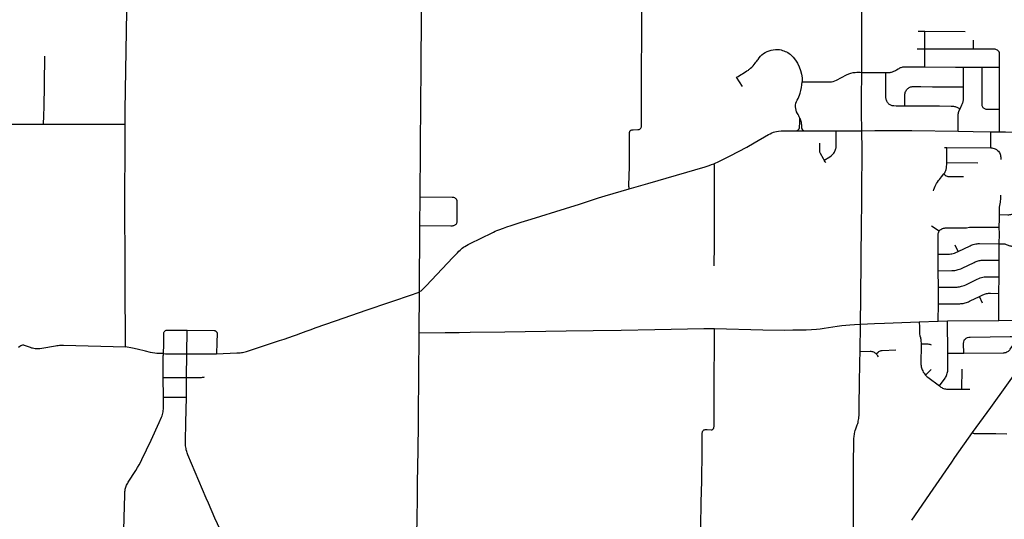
# Model space of a CAD drawing. Extents: x 1410746 to 1533160, y 578873 to 704954.
# Tile 110 of 227: x 1452366 to 1470244, y 628678 to 637742. Entities that reach past the tile are written whole.
import ezdxf

# ---------------------------------------------------------------- set-up
doc = ezdxf.new("R2010")
doc.units = 0
doc.header["$MEASUREMENT"] = 0
doc.layers.add('MC_STREETS', color=254, linetype='CONTINUOUS')

msp = doc.modelspace()

# ---------------------------------------------------------------- linework, layer by layer
at = {"layer": 'MC_STREETS'}
for p, q in [((1467658.194725, 637706.076725), (1467656.51645, 638505.724325)), ((1467657.1862, 637201.532125), (1467658.194725, 637706.076725)), ((1468680.15205, 637531.591825), (1468803.67795, 637531.36005)), ((1468803.45935, 637373.876375), (1468803.67795, 637531.36005)), ((1468803.67795, 637531.36005), (1469533.8837, 637528.618925)), ((1468802.82385, 637216.324525), (1468803.45935, 637373.876375)), ((1469682.52125, 637213.04575), (1469682.5929, 637370.740825)), ((1467656.26105, 636786.44655), (1467657.1862, 637201.532125)), ((1468664.2584, 637216.335175), (1468802.82385, 637216.324525)), ((1468802.807575, 636886.189), (1468802.82385, 637216.324525)), ((1468802.82385, 637216.324525), (1468940.14455, 637215.8127)), ((1468940.14455, 637215.8127), (1469079.0445, 637215.295)), ((1469079.0445, 637215.295), (1469682.52125, 637213.04575)), ((1470158.061175, 636881.3119), (1470158.339125, 637056.682025)), ((1468558.8098, 636887.643175), (1468718.076425, 636886.666925)), ((1468718.076425, 636886.666925), (1468802.807575, 636886.189)), ((1468802.807575, 636886.189), (1469357.20685, 636883.452575)), ((1469357.20685, 636883.452575), (1469502.80405, 636883.101)), ((1469501.402175, 636522.1466), (1469502.80405, 636883.101)), ((1469502.80405, 636883.101), (1469678.207525, 636882.3005)), ((1469678.207525, 636882.3005), (1469840.714775, 636881.558875)), ((1469840.25665, 636627.5736), (1469840.714775, 636881.558875)), ((1469840.714775, 636881.558875), (1469998.8428, 636881.2647)), ((1469998.8428, 636881.2647), (1470158.061175, 636881.3119)), ((1470156.4631, 636110.315), (1470158.061175, 636881.3119)), ((1467656.26105, 636786.44655), (1467918.28955, 636785.9671)), ((1467918.28955, 636785.9671), (1468094.169, 636786.1134)), ((1468094.389275, 636635.545575), (1468094.169, 636786.1134)), ((1469840.029725, 636501.770675), (1469840.25665, 636627.5736)), ((1468622.21915, 636527.8129), (1468726.498125, 636527.2352)), ((1468726.498125, 636527.2352), (1468937.215025, 636526.067875)), ((1468937.215025, 636526.067875), (1469147.210125, 636524.625075)), ((1469147.210125, 636524.625075), (1469267.706375, 636523.68525)), ((1469267.706375, 636523.68525), (1469501.402175, 636522.1466)), ((1469839.821725, 636386.446725), (1469840.029725, 636501.770675)), ((1469839.660225, 636296.912525), (1469839.821725, 636386.446725)), ((1468438.94185, 636179.684225), (1468967.54265, 636176.98845)), ((1468967.54265, 636176.98845), (1469064.90445, 636176.427675)), ((1469064.90445, 636176.427675), (1469281.01835, 636175.182925)), ((1470156.834425, 635983.862075), (1470156.4631, 636110.315)), ((1470156.985675, 635872.25205), (1470156.834425, 635983.862075)), ((1467192.58495, 635725.1943), (1467655.421125, 635727.798175)), ((1468027.6676, 635732.675675), (1468567.4192, 635729.266325)), ((1468567.4192, 635729.266325), (1469403.236375, 635719.0635)), ((1470157.211, 635705.98985), (1470156.985675, 635872.25205)), ((1469403.236375, 635719.0635), (1469676.606825, 635714.345825)), ((1469676.606825, 635714.345825), (1470001.221175, 635707.524925)), ((1469998.804325, 635418.913775), (1470001.221175, 635707.524925)), ((1470001.221175, 635707.524925), (1470157.211, 635705.98985)), ((1469158.7213, 635424.45115), (1469197.805525, 635424.193525)), ((1469197.499575, 635151.501725), (1469197.805525, 635424.193525)), ((1469197.805525, 635424.193525), (1469998.804325, 635418.913775)), ((1469197.499575, 635151.501725), (1469763.19115, 635147.05915)), ((1459634.361825, 634008.355625), (1459637.4673, 634526.482475)), ((1459626.024175, 632807.003825), (1459634.361825, 634008.355625)), ((1469060.922025, 633906.4363), (1468923.895675, 633996.3869)), ((1469407.067075, 633534.46405), (1469354.030525, 633648.61265)), ((1470150.7575, 633377.194725), (1470152.459725, 633677.11735)), ((1469045.42905, 633188.42495), (1469045.6613, 633488.530125)), ((1470149.1148, 633078.48305), (1470150.7575, 633377.194725)), ((1469046.5926, 632887.5911), (1469045.42905, 633188.42495)), ((1470147.415325, 632776.857675), (1470149.1148, 633078.48305)), ((1469046.033875, 632587.9966), (1469046.5926, 632887.5911)), ((1459622.137725, 632060.698475), (1459626.024175, 632807.003825)), ((1469848.232525, 632601.322925), (1469792.69065, 632721.1583)), ((1470144.746875, 632287.190525), (1470147.415325, 632776.857675)), ((1469045.80545, 632273.3531), (1469046.033875, 632587.9966)), ((1467625.259125, 631721.194525), (1467631.326325, 632217.24725)), ((1468700.327575, 632259.7757), (1469045.80545, 632273.3531)), ((1469045.80545, 632273.3531), (1469210.624575, 632275.5802)), ((1469210.624575, 632275.5802), (1470144.746875, 632287.190525)), ((1469216.20365, 631693.963225), (1469210.624575, 632275.5802)), ((1470144.746875, 632287.190525), (1470646.314275, 632295.1111)), ((1455399.748625, 631679.56985), (1455410.08195, 632107.443975)), ((1464979.620175, 632137.9382), (1465861.569625, 632113.74775)), ((1455397.2972, 631251.901075), (1455399.748625, 631679.56985)), ((1467621.702525, 631528.88815), (1467625.259125, 631721.194525)), ((1469216.20365, 631693.963225), (1469506.574, 631694.137075)), ((1467614.978925, 631130.00075), (1467621.702525, 631528.88815)), ((1469996.4946, 630708.76735), (1470583.136025, 631513.80955)), ((1468814.2761, 631294.07005), (1468912.822075, 631393.325025)), ((1469474.549725, 631038.6806), (1469476.27305, 631403.910875)), ((1454975.87515, 630890.6283), (1454972.5707, 631252.60405)), ((1455395.091975, 630892.78625), (1455397.2972, 631251.901075)), ((1467611.331675, 630762.889025), (1467614.978925, 631130.00075)), ((1469474.549725, 631038.6806), (1469617.32175, 631038.003925)), ((1454975.87515, 630890.6283), (1455395.091975, 630892.78625)), ((1469667.240375, 630254.2983), (1469996.4946, 630708.76735)), ((1469347.7882, 629798.3089), (1469667.240375, 630254.2983)), ((1470089.683475, 630231.845625), (1470292.509, 630229.985175)), ((1468951.798575, 629225.3419), (1469290.0257, 629714.6653)), ((1469290.0257, 629714.6653), (1469347.7882, 629798.3089)), ((1468562.682125, 628663.054825), (1468951.798575, 629225.3419))]:
    msp.add_line(p, q, dxfattribs=at)
for points in [[(1454279.61365, 635844.605575), (1454280.406675, 636101.546075), (1454309.066575, 637899.13155), (1454319.550175, 638575.132425), (1454326.127925, 639205.107725), (1454332.12035, 639652.3059), (1454343.255025, 640555.056), (1454349.938275, 640953.64715), (1454352.623375, 641177.33895)], [(1459637.4673, 634526.482475), (1459651.204225, 636268.896), (1459653.614625, 636799.43315), (1459670.085025, 639000.47205)], [(1463434.987825, 634674.063925), (1463430.686975, 634698.284475), (1463428.649725, 634717.9778), (1463428.020275, 634739.954), (1463436.002225, 635073.51255), (1463436.729825, 635100.4335), (1463439.757075, 635684.075325), (1463440.65905, 635698.6307), (1463442.76875, 635708.80285), (1463445.78045, 635718.154925), (1463450.0602, 635725.6049), (1463455.60805, 635731.31125), (1463462.10695, 635736.383575), (1463470.19095, 635740.1878), (1463480.335575, 635743.5165), (1463491.431275, 635744.9431), (1463502.843975, 635746.05265), (1463591.5255, 635749.578875), (1463604.90195, 635750.557625), (1463616.484, 635752.841425), (1463624.640375, 635755.7777), (1463633.612375, 635761.32405), (1463640.463725, 635768.50165), (1463646.8257, 635777.1474), (1463650.903875, 635786.93505), (1463653.67705, 635797.8646), (1463654.4927, 635810.75165), (1463656.33, 636635.093675), (1463661.17075, 637635.367975), (1463662.79155, 638040.3208)], [(1469682.52125, 637213.04575), (1470049.103525, 637212.5929), (1470069.471275, 637211.15385), (1470086.137925, 637208.02885), (1470098.98515, 637203.51495), (1470112.1796, 637196.917725)], [(1470158.339125, 637056.682025), (1470158.012925, 637104.556625), (1470157.318475, 637122.9594), (1470154.5407, 637141.362175), (1470148.2907, 637157.3344), (1470138.568475, 637173.65385), (1470127.457375, 637185.4594), (1470112.1796, 637196.917725)], [(1452801.11595, 635846.3747), (1452804.6636, 635997.901275), (1452811.932775, 636169.683425), (1452815.37605, 636548.828425), (1452819.20195, 636757.721625), (1452821.880075, 636899.661875), (1452821.497475, 636966.23225), (1452824.558175, 637079.478375)], [(1468094.169, 636786.1134), (1468140.349925, 636785.9289), (1468154.455825, 636786.362925), (1468169.8638, 636787.230975), (1468184.40375, 636788.53305), (1468198.50965, 636791.354225), (1468213.266575, 636795.4775), (1468226.8347, 636800.5445), (1468240.5786, 636806.46495), (1468253.688125, 636813.0197), (1468268.06635, 636821.0546), (1468283.924675, 636831.203925)], [(1468283.924675, 636831.203925), (1468317.75575, 636851.92545), (1468331.922525, 636859.7489), (1468346.300725, 636866.72655), (1468359.621725, 636872.43555), (1468372.731275, 636877.298775), (1468387.320925, 636881.95055), (1468402.544925, 636884.910775), (1468418.3516, 636886.942525), (1468433.7892, 636888.130025), (1468453.71985, 636888.287325), (1468558.8098, 636887.643175)], [(1467652.325775, 636010.04225), (1467653.1005, 636313.159075), (1467656.26105, 636786.44655)], [(1468095.5452, 636319.34875), (1468094.83305, 636332.2076), (1468094.389275, 636635.545575)], [(1468438.94185, 636179.684225), (1468440.059425, 636372.9762), (1468440.49345, 636391.6394), (1468442.229575, 636408.349475), (1468446.135825, 636423.540425), (1468451.958425, 636439.57245), (1468459.590675, 636453.705375), (1468468.27125, 636466.7262), (1468478.036875, 636479.096), (1468489.755625, 636491.465775), (1468502.77645, 636501.448425), (1468515.580275, 636509.69495), (1468529.14995, 636516.448), (1468542.924025, 636522.06475), (1468556.8129, 636525.753975), (1468570.0603, 636527.386225), (1468585.431525, 636527.916275), (1468622.21915, 636527.8129)], [(1469487.253, 636224.699675), (1469492.12465, 636238.594275), (1469496.0309, 636253.351225), (1469498.852075, 636268.108175), (1469500.8052, 636281.78005), (1469501.890275, 636295.017875), (1469502.107275, 636312.161975), (1469501.402175, 636522.1466)], [(1468132.46365, 636228.001675), (1468123.105425, 636240.302375), (1468114.13395, 636254.22965), (1468107.9181, 636267.10365), (1468103.11495, 636280.313925), (1468099.682225, 636291.67545), (1468097.12875, 636304.841425), (1468095.5452, 636319.34875)], [(1470156.4631, 636110.315), (1469936.5584, 636110.7567), (1469923.74685, 636111.4376), (1469912.006875, 636113.1252), (1469900.7889, 636116.69455), (1469889.315975, 636122.303525), (1469878.862875, 636129.187275), (1469869.429575, 636136.325975), (1469860.25125, 636145.759275), (1469854.3873, 636153.66285), (1469848.523375, 636164.880825), (1469843.9342, 636176.86365), (1469841.1297, 636190.3762), (1469839.85495, 636204.1437), (1469839.660225, 636296.912525)], [(1468132.46365, 636228.001675), (1468143.776625, 636216.848825), (1468151.801875, 636210.13295), (1468162.457075, 636203.080375), (1468174.894425, 636196.08485), (1468188.825975, 636190.633375), (1468203.6661, 636186.39335), (1468219.11195, 636184.273325), (1468230.665225, 636183.300925), (1468238.1541, 636182.6706), (1468277.615425, 636182.4278), (1468438.94185, 636179.684225)], [(1469281.01835, 636175.182925), (1469297.5329, 636174.430875), (1469310.913525, 636173.6254), (1469323.46575, 636171.873925), (1469338.6452, 636168.9548), (1469352.3651, 636165.74375), (1469365.917725, 636161.446425), (1469380.63345, 636154.9542), (1469440.578375, 636126.604775)], [(1469403.236375, 635719.0635), (1469405.60205, 635996.12495), (1469406.376275, 636014.706025), (1469407.1699, 636030.02245), (1469409.21505, 636044.642225), (1469412.3119, 636059.868375), (1469417.4733, 636076.3849), (1469424.008975, 636091.827425), (1469440.578375, 636126.604775)], [(1469440.578375, 636126.604775), (1469475.1461, 636196.348125), (1469481.429425, 636209.834275), (1469487.253, 636224.699675)], [(1467655.421125, 635727.798175), (1467654.13745, 635781.6417), (1467652.325775, 636010.04225)], [(1448921.790475, 635860.8745), (1449386.0023, 635859.92235), (1450300.55365, 635856.874125), (1450782.53945, 635853.42665), (1451378.3728, 635848.218325), (1452801.11595, 635846.3747)], [(1452801.11595, 635846.3747), (1453191.05475, 635844.66735), (1454279.61365, 635844.605575)], [(1454284.944275, 631807.054925), (1454280.422725, 632984.168225), (1454278.17345, 634691.950775), (1454278.9547, 635245.5966), (1454279.61365, 635844.605575)], [(1464971.38715, 635127.59695), (1465070.102325, 635172.98005), (1465268.36795, 635272.893425), (1465416.196975, 635350.160375), (1465569.85615, 635432.4895), (1465699.435425, 635505.7907), (1465960.94635, 635659.218125), (1465989.583275, 635674.362675), (1466023.6798, 635691.10085), (1466052.91495, 635702.173525), (1466076.320125, 635709.33275), (1466107.710625, 635716.492), (1466143.506775, 635720.897675), (1466195.273525, 635723.926575), (1466458.96415, 635725.501075)], [(1466458.96415, 635725.501075), (1466534.44675, 635725.951775), (1466618.253225, 635725.50565)], [(1466618.253225, 635725.50565), (1466997.551925, 635723.4866), (1467192.58495, 635725.1943)], [(1466974.0408, 635192.196275), (1467075.95735, 635255.615525), (1467097.4348, 635271.01445), (1467120.12795, 635291.073575), (1467134.2413, 635306.228825), (1467147.26215, 635322.721875), (1467158.9809, 635341.385075), (1467168.5295, 635358.31215), (1467174.6059, 635371.767), (1467181.1163, 635388.6941), (1467185.456575, 635404.3191), (1467188.9288, 635419.9441), (1467191.09895, 635435.352075), (1467191.967, 635448.3729), (1467192.61805, 635462.695825), (1467192.58495, 635725.1943)], [(1467631.326325, 632217.24725), (1467637.164325, 632705.14875), (1467653.156725, 634056.60375), (1467655.06035, 634370.3704), (1467656.9698, 634758.6245), (1467660.36905, 635231.444), (1467661.668625, 635373.4488), (1467660.889875, 635515.03775), (1467659.5878, 635590.558575), (1467657.24405, 635668.683575), (1467655.421125, 635727.798175)], [(1467655.421125, 635727.798175), (1467892.949825, 635732.18615), (1468027.6676, 635732.675675)], [(1470157.211, 635705.98985), (1470264.921125, 635706.20635), (1470497.260475, 635703.4425)], [(1466974.0408, 635192.196275), (1466959.474525, 635216.83015), (1466906.857825, 635314.48525), (1466901.149875, 635327.260225), (1466896.800925, 635340.307025), (1466894.626475, 635352.266575), (1466893.53925, 635364.226125), (1466895.328975, 635501.6406)], [(1469998.804325, 635418.913775), (1470017.59965, 635417.229075), (1470036.770975, 635413.8459), (1470059.7014, 635406.70365), (1470078.87275, 635399.185475), (1470099.5477, 635388.284125), (1470120.5986, 635371.74415), (1470137.514475, 635354.82825), (1470149.11065, 635340.4419), (1470159.5126, 635324.5446), (1470167.5594, 635310.021125)], [(1467002.0689, 635151.946225), (1466992.101475, 635165.33775), (1466974.0408, 635192.196275)], [(1470187.790375, 635206.2232), (1470187.51105, 635223.69545), (1470186.2044, 635244.469225), (1470183.456725, 635262.329175), (1470179.138925, 635279.7966), (1470174.4286, 635294.516325), (1470167.5594, 635310.021125)], [(1463434.987825, 634674.063925), (1463772.745525, 634772.944), (1464814.24915, 635074.946575), (1464885.861225, 635097.207025), (1464929.742875, 635112.4463), (1464971.38715, 635127.59695)], [(1464978.115875, 633277.703725), (1464976.0426, 633311.1023), (1464975.03695, 633353.885375), (1464983.24265, 633580.583075), (1464981.98555, 633704.53665), (1464981.98555, 634071.2033), (1464982.332775, 634434.744975), (1464984.0689, 634763.91165), (1464983.548975, 635071.802), (1464982.7785, 635085.286175), (1464981.151175, 635096.677525), (1464978.864975, 635105.927825), (1464971.38715, 635127.59695)], [(1469146.89195, 634943.4288), (1469162.169725, 634965.651025), (1469172.933625, 634984.401025), (1469181.614175, 635004.5399), (1469188.2114, 635025.720475), (1469193.419725, 635052.456575), (1469196.198525, 635078.730025), (1469197.5864, 635112.87325), (1469197.499575, 635151.501725)], [(1468957.861875, 634638.82185), (1468965.219975, 634659.4946), (1468990.117275, 634720.59445), (1469000.608925, 634744.287925), (1469013.5732, 634768.11415), (1469029.34055, 634792.991525), (1469049.290775, 634821.91935), (1469066.8318, 634844.147825), (1469104.581275, 634892.2802), (1469146.89195, 634943.4288)], [(1469146.89195, 634943.4288), (1469172.998625, 634920.88225), (1469187.714825, 634911.42185), (1469204.461875, 634903.35015), (1469220.1213, 634898.55645), (1469232.42515, 634896.798775), (1469246.80625, 634895.999825), (1469504.22565, 634894.563125)], [(1459626.024175, 632807.003825), (1459640.051925, 632814.61755), (1459653.269975, 632822.851025), (1459663.54685, 632830.295875), (1459674.711525, 632839.90905), (1459697.8302, 632862.3259), (1459748.50335, 632914.79505), (1460233.696725, 633428.870325), (1460277.903575, 633475.361425), (1460316.8701, 633515.13415), (1460341.36515, 633539.547775), (1460362.68935, 633559.60975), (1460384.551225, 633579.278025), (1460402.99485, 633594.78025), (1460426.285525, 633612.739325), (1460451.3915, 633629.408225), (1460481.77345, 633647.854425), (1460512.1554, 633664.564475), (1460546.009575, 633681.9256), (1460944.27345, 633876.283225), (1460972.13805, 633889.8249), (1460999.7422, 633902.585325), (1461031.77345, 633916.3874), (1461067.71095, 633930.4499), (1461148.440125, 633959.876975), (1461211.394075, 633981.65635), (1461291.027025, 634007.82935), (1461380.6891, 634036.1068), (1461473.276175, 634065.95385), (1461652.6068, 634123.679075), (1462274.221375, 634317.16865), (1462529.4297, 634395.814475), (1462822.13805, 634491.126975), (1462873.96095, 634508.314475), (1462935.940125, 634527.3249), (1462999.4818, 634545.554075), (1463434.987825, 634674.063925)], [(1459637.4673, 634526.482475), (1460219.88935, 634524.2951), (1460231.566525, 634523.1274), (1460244.99525, 634520.402725), (1460258.813225, 634514.953375), (1460270.10115, 634508.1417), (1460280.415975, 634499.57845), (1460290.34155, 634489.652875), (1460297.7371, 634479.33805), (1460303.3954, 634468.972325)], [(1470154.73115, 634204.881625), (1470154.4552, 634253.48685), (1470155.21215, 634285.0271), (1470156.7261, 634315.810375), (1470158.997, 634342.05185), (1470173.46115, 634433.391525), (1470176.72195, 634458.016475), (1470179.139675, 634481.060875), (1470180.8289, 634502.297075), (1470181.7942, 634524.9812), (1470182.9446, 634558.151325)], [(1460249.94565, 634009.1572), (1460260.26135, 634012.79805), (1460270.42535, 634017.5008), (1460280.43765, 634023.72055), (1460288.786425, 634030.976875), (1460295.607825, 634039.649225), (1460300.917375, 634048.599625), (1460305.013325, 634058.915325), (1460307.288825, 634067.562325), (1460308.8415, 634077.209075), (1460309.9035, 634088.117525), (1460309.8556, 634099.77695), (1460312.41695, 634410.494825), (1460311.9443, 634428.5424), (1460310.575475, 634443.565925), (1460307.53775, 634457.6499), (1460303.3954, 634468.972325)], [(1470152.676275, 633978.164125), (1470154.7877, 634127.255225), (1470154.73115, 634204.881625)], [(1470154.73115, 634204.881625), (1470304.835325, 634203.840675), (1470323.1852, 634204.05205), (1470343.1101, 634205.33525), (1470362.118825, 634207.658775), (1470380.6101, 634211.93245), (1470410.471925, 634219.110825), (1470427.26825, 634221.9102), (1470445.983475, 634222.9585), (1470489.8017, 634222.72535)], [(1459634.361825, 634008.355625), (1460193.147825, 634003.3808), (1460210.806625, 634003.99935), (1460224.6317, 634004.903775), (1460237.5061, 634006.578275), (1460249.94565, 634009.1572)], [(1469060.922025, 633906.4363), (1469069.66975, 633917.5392), (1469079.620475, 633927.78795), (1469091.303625, 633938.1126), (1469107.0623, 633948.980625), (1469122.277575, 633956.316575), (1469137.764525, 633960.9355), (1469155.1534, 633962.8374), (1469171.727175, 633963.3808), (1469502.02755, 633963.030525), (1469518.95465, 633963.811775), (1469537.444225, 633965.374275), (1469557.2359, 633967.457625), (1469612.70465, 633975.270125), (1469635.881725, 633977.874275), (1469659.785275, 633979.59355), (1469684.038, 633980.467525), (1469711.5681, 633980.9045), (1470152.676275, 633978.164125)], [(1470152.459725, 633677.11735), (1470153.67385, 633855.49265), (1470152.676275, 633978.164125)], [(1469045.6613, 633488.530125), (1469042.32365, 633843.40075), (1469044.515775, 633862.165475), (1469047.901175, 633877.009225), (1469053.890775, 633892.3738), (1469060.922025, 633906.4363)], [(1469407.067075, 633534.46405), (1469622.580625, 633639.59805), (1469640.79485, 633648.42055), (1469659.00905, 633655.820075), (1469679.215425, 633663.2196), (1469701.414, 633669.196125), (1469727.027725, 633674.603475), (1469748.6571, 633678.303225), (1469771.709475, 633680.010825), (1469791.91585, 633680.8646), (1470152.459725, 633677.11735)], [(1470152.459725, 633677.11735), (1470214.3567, 633676.4498), (1470232.1183, 633675.57915), (1470251.272975, 633672.96715), (1470265.377775, 633669.83275), (1470280.527375, 633665.4794), (1470295.154575, 633660.42955), (1470346.067775, 633642.1842), (1470359.60945, 633638.017525), (1470375.58165, 633634.198075), (1470395.0261, 633631.073075), (1470413.297175, 633630.0992), (1470471.07675, 633629.943575)], [(1469045.6613, 633488.530125), (1469227.05285, 633488.511725), (1469249.829425, 633489.64085), (1469272.566475, 633492.20795), (1469293.120675, 633496.361575), (1469312.66345, 633500.523475), (1469338.539525, 633507.761525), (1469364.639675, 633516.289525), (1469407.067075, 633534.46405)], [(1469045.42905, 633188.42495), (1469291.56895, 633189.686575), (1469319.29735, 633191.400175), (1469346.860575, 633194.21915), (1469368.159425, 633197.977775), (1469387.892175, 633202.0496), (1469407.93815, 633207.687525), (1469431.429525, 633215.518), (1469454.6077, 633224.601325), (1469476.532975, 633233.37145), (1469693.5581, 633339.513325), (1469712.13585, 633347.9115), (1469731.2226, 633355.2917), (1469750.05485, 633361.90845), (1469767.86915, 633366.998225), (1469785.174475, 633370.815575), (1469803.24325, 633374.12395), (1469823.093475, 633376.414375), (1469847.789625, 633378.042175), (1470150.7575, 633377.194725)], [(1469046.5926, 632887.5911), (1469364.158425, 632889.11525), (1469386.638, 632890.528475), (1469408.531975, 632892.65705), (1469428.905525, 632895.697875), (1469448.974975, 632899.955025), (1469468.740375, 632905.12445), (1469491.546575, 632912.11835), (1469514.432675, 632920.444), (1469545.3719, 632934.408875), (1469751.900225, 633036.314), (1469778.696075, 633047.56365), (1469803.34885, 633057.285875), (1469829.390525, 633065.619225), (1469851.612725, 633071.522), (1469878.001625, 633075.68865), (1469906.47385, 633078.46645), (1469940.949525, 633079.290125), (1470149.1148, 633078.48305)], [(1455942.3018, 631681.284225), (1456306.8459, 631695.14035), (1456331.63095, 631696.4622), (1456351.64995, 631698.60885), (1456371.661375, 631700.391), (1456393.382475, 631703.231875), (1456414.274475, 631706.81815), (1456436.59465, 631711.468725), (1456458.374475, 631717.2233), (1456483.550925, 631724.002175), (1456572.687175, 631751.4871), (1456647.647225, 631775.213975), (1457081.398475, 631918.891875), (1457125.74635, 631932.92145), (1457168.344825, 631947.38), (1457336.323825, 632004.11185), (1457394.277525, 632024.716525), (1457468.950525, 632051.71935), (1457567.328275, 632089.087075), (1457637.754025, 632115.31935), (1457747.839825, 632154.72335), (1458259.55005, 632332.469975), (1458657.124025, 632469.24685), (1459516.992025, 632761.09655), (1459546.946275, 632771.8241), (1459583.34965, 632786.507825), (1459600.78655, 632794.308525), (1459626.024175, 632807.003825)], [(1469046.033875, 632587.9966), (1469419.47765, 632589.264575), (1469438.8241, 632589.264575), (1469456.748025, 632590.4026), (1469475.24095, 632592.67865), (1469494.0184, 632595.808225), (1469513.08035, 632599.791325), (1469533.280325, 632604.91245), (1469556.040875, 632611.7406), (1469572.54225, 632617.71525), (1469590.750675, 632624.5434), (1469609.243625, 632632.5096), (1469626.883025, 632640.191275), (1469792.69065, 632721.1583)], [(1469792.69065, 632721.1583), (1469855.394125, 632751.7799), (1469870.010975, 632757.946375), (1469887.1401, 632763.884475), (1469900.8434, 632767.7671), (1469919.342875, 632772.56325), (1469937.38555, 632775.989075), (1469955.885025, 632778.044575), (1469973.01415, 632778.958125), (1469994.48265, 632779.871675), (1470147.415325, 632776.857675)], [(1466744.0797, 632122.17405), (1466831.57775, 632129.489025), (1466897.899125, 632135.715725), (1466973.1541, 632144.68385), (1467052.413025, 632156.20185), (1467211.788025, 632181.20185), (1467294.426925, 632192.31295), (1467366.99635, 632200.646275), (1467439.218575, 632207.2435), (1467525.21375, 632212.4016), (1467631.326325, 632217.24725)], [(1467631.326325, 632217.24725), (1467884.546025, 632228.640325), (1468070.3814, 632235.8205), (1468700.327575, 632259.7757)], [(1468700.327575, 632259.7757), (1468701.988425, 632164.422875), (1468704.524175, 632064.548725), (1468706.279425, 632039.375875), (1468709.433625, 632013.8113), (1468711.482825, 632003.56985), (1468719.93755, 631975.714925), (1468723.919475, 631963.6139), (1468727.26725, 631947.8823), (1468729.51855, 631933.629375), (1468730.464425, 631924.50275), (1468732.82885, 631860.196575)], [(1454976.62245, 631683.385575), (1454978.134175, 631702.6945), (1454979.044375, 631719.6849), (1454982.349525, 631810.7848), (1454983.583125, 631983.085975), (1454982.76325, 632039.937225), (1454983.811975, 632053.847025), (1454985.433475, 632066.082025), (1454988.529075, 632076.5481), (1454993.246175, 632084.95045), (1455000.027025, 632093.205375), (1455007.692325, 632099.10175), (1455014.767975, 632103.52405), (1455023.61255, 632106.914475), (1455032.75195, 632109.125625), (1455043.36545, 632109.86265), (1455410.08195, 632107.443975)], [(1455410.08195, 632107.443975), (1455898.854475, 632101.1564), (1455907.77865, 632100.6236), (1455914.83805, 632099.29165), (1455921.631075, 632096.494525), (1455928.823675, 632092.498625), (1455935.2171, 632087.037575), (1455940.67815, 632080.910525), (1455944.54085, 632073.984325), (1455947.0716, 632066.658525), (1455948.80315, 632057.86755), (1455949.34365, 632048.098625), (1455945.3521, 631888.097875), (1455942.3018, 631681.284225)], [(1459528.442025, 625089.650475), (1459536.258075, 625608.920725), (1459543.884375, 625939.848675), (1459554.347325, 626789.04885), (1459571.62065, 627881.094275), (1459577.26565, 628375.0527), (1459582.99705, 628722.971075), (1459586.882375, 629024.6669), (1459591.4526, 629380.322825), (1459595.193175, 629592.09305), (1459605.762475, 630361.80585), (1459608.2094, 630608.6602), (1459613.06265, 631252.942), (1459622.137725, 632060.698475)], [(1459622.137725, 632060.698475), (1460091.579825, 632064.86825), (1460344.507625, 632068.6079), (1460545.62565, 632071.999825), (1461173.5229, 632080.244225), (1462288.0519, 632094.691475), (1462777.70145, 632104.235675), (1463284.181375, 632112.0307), (1463898.061525, 632123.0087), (1464790.2318, 632136.79365), (1464979.620175, 632137.9382)], [(1464930.969575, 630301.8329), (1464939.44575, 630303.77825), (1464947.0882, 630306.9742), (1464953.758, 630311.1428), (1464960.844625, 630318.50735), (1464965.1522, 630324.482375), (1464968.90395, 630333.0975), (1464971.266175, 630341.5737), (1464972.23885, 630350.049875), (1464972.794675, 630360.1935), (1464975.201775, 630905.617675), (1464978.219775, 631394.29075), (1464980.537875, 631685.9901), (1464979.620175, 632137.9382)], [(1465861.569625, 632113.74775), (1466253.801925, 632112.104625), (1466405.88525, 632113.146275), (1466484.357475, 632113.4935), (1466538.176925, 632114.18795), (1466588.87135, 632114.8824), (1466648.199575, 632116.750975), (1466744.0797, 632122.17405)], [(1469506.574, 631694.137075), (1469505.00095, 631865.5119), (1469506.667825, 631895.459175), (1469512.3102, 631918.896675), (1469521.8588, 631938.427925), (1469536.61575, 631954.48695), (1469552.674775, 631966.2057), (1469575.244225, 631977.0564), (1469597.813675, 631982.264725), (1469624.289375, 631984.8689), (1470349.74215, 631994.87275), (1470366.933075, 631993.03085), (1470388.114775, 631989.0401), (1470408.068525, 631982.286525), (1470426.79435, 631973.0771), (1470446.504625, 631961.10275), (1470477.278525, 631937.911175)], [(1452347.409125, 631802.90685), (1452370.325775, 631820.9624), (1452389.075775, 631832.42075), (1452404.006325, 631838.67075), (1452420.325775, 631841.448525), (1452434.909125, 631840.40685), (1452450.544, 631836.169825), (1452558.88245, 631798.3564), (1452578.6895, 631791.45395), (1452597.8963, 631785.751925), (1452620.1042, 631780.35), (1452647.97285, 631776.21105), (1452670.184075, 631774.929625), (1452702.05185, 631775.251525), (1452734.563425, 631777.8267), (1452767.7188, 631781.689475), (1453018.79825, 631827.3988), (1453041.009125, 631830.93965), (1453064.185675, 631833.514825), (1453091.225, 631835.446225), (1453122.770875, 631836.4119), (1453161.720375, 631836.4119), (1454284.944275, 631807.054925)], [(1454976.62245, 631683.385575), (1454940.233925, 631683.8165), (1454897.7332, 631685.249), (1454858.34765, 631688.3866), (1454818.484375, 631693.506825), (1454779.22985, 631700.130175), (1454741.929075, 631705.985475), (1454651.1927, 631726.766275), (1454496.933825, 631764.4988), (1454412.5928, 631781.50795), (1454284.944275, 631807.054925)], [(1468732.82885, 631860.196575), (1468729.77625, 631486.741675), (1468731.274475, 631466.965125), (1468733.971275, 631445.3907), (1468738.46595, 631427.11235), (1468744.45885, 631408.534375), (1468753.14855, 631386.6603), (1468761.5386, 631368.381975), (1468773.5244, 631348.605425), (1468786.409125, 631329.1285), (1468798.394925, 631312.3484), (1468814.2761, 631294.07005)], [(1468732.82885, 631860.196575), (1468853.633525, 631859.222325), (1468873.11815, 631857.0303), (1468892.532425, 631852.417175), (1468914.76655, 631843.8782)], [(1469506.574, 631694.137075), (1470220.416075, 631697.4192), (1470239.641825, 631698.2926), (1470256.20315, 631700.954225), (1470275.1304, 631706.57325), (1470292.578925, 631713.670975), (1470305.5914, 631720.472925), (1470319.491075, 631729.640825), (1470330.729125, 631739.104425), (1470341.967175, 631751.229675), (1470353.205225, 631764.5379), (1470477.278525, 631937.911175)], [(1454972.5707, 631252.60405), (1454972.5218, 631469.3538), (1454974.1231, 631643.22315), (1454974.948475, 631663.4042), (1454976.62245, 631683.385575)], [(1454976.62245, 631683.385575), (1455014.608275, 631682.22345), (1455062.516425, 631681.2576), (1455236.179875, 631679.762425), (1455399.748625, 631679.56985)], [(1455399.748625, 631679.56985), (1455516.223125, 631679.40285), (1455789.410575, 631679.350675), (1455942.3018, 631681.284225)], [(1467625.259125, 631721.194525), (1467806.238525, 631725.683125), (1467822.7635, 631725.2241), (1467838.82945, 631723.387975), (1467852.37075, 631719.715775), (1467866.600575, 631714.43695), (1467880.830425, 631708.2401), (1467894.83075, 631700.436625), (1467907.6835, 631690.797075), (1467917.552575, 631682.07555)], [(1467917.552575, 631682.07555), (1467951.375675, 631711.188625), (1467964.8245, 631721.3009), (1467980.044675, 631729.773975), (1467994.637225, 631735.893425), (1468009.22975, 631739.345425), (1468027.072125, 631741.5847), (1468276.136575, 631750.985425)], [(1467917.552575, 631682.07555), (1467927.19215, 631670.14085), (1467936.6022, 631656.140525), (1467944.2981, 631641.04335), (1467952.058375, 631622.381275)], [(1469064.221625, 631099.30525), (1469167.090625, 631238.570275), (1469177.064475, 631252.922875), (1469186.065275, 631268.97835), (1469195.06605, 631287.2232), (1469202.364, 631306.684375), (1469208.445625, 631326.388825), (1469212.824375, 631345.363475), (1469215.74355, 631363.36505), (1469217.4464, 631384.529075), (1469218.662725, 631407.8825), (1469216.20365, 631693.963225)], [(1455397.2972, 631251.901075), (1455667.669675, 631251.540175), (1455686.836625, 631253.391125), (1455706.968725, 631255.8635), (1455724.62845, 631259.74865)], [(1468814.2761, 631294.07005), (1468826.861175, 631281.185325), (1468840.12745, 631269.86555), (1468852.330975, 631259.31125), (1469064.221625, 631099.30525)], [(1454972.5707, 631252.60405), (1455054.8682, 631251.088375), (1455397.2972, 631251.901075)], [(1469064.221625, 631099.30525), (1469092.14, 631077.6032), (1469107.0448, 631067.430075), (1469123.626025, 631058.426075), (1469141.112925, 631051.578925), (1469159.093325, 631046.1375), (1469176.363975, 631043.0619), (1469193.161475, 631041.4058), (1469210.6687, 631041.169225), (1469474.549725, 631038.6806)], [(1454252.92325, 628247.44285), (1454265.694, 628711.084125), (1454273.24895, 629117.615225), (1454273.760825, 629142.697125), (1454274.721775, 629162.820225), (1454276.6315, 629184.348025), (1454278.888425, 629202.22995), (1454283.0425, 629223.9343), (1454287.395375, 629242.334125), (1454293.471775, 629261.43135), (1454299.7172, 629277.99535), (1454306.809225, 629294.212075), (1454318.126975, 629316.4074), (1454327.18215, 629333.3493), (1454337.9899, 629352.189875), (1454474.37975, 629565.885425), (1454506.9705, 629617.99115), (1454534.34465, 629665.4164), (1454564.1598, 629720.5134), (1454585.561925, 629762.55695), (1454751.9997, 630113.194425), (1454899.858075, 630433.90745), (1454943.32305, 630531.2533), (1454953.345975, 630557.3621), (1454961.1182, 630581.3835), (1454966.76055, 630603.73595), (1454970.883825, 630626.5224), (1454974.139025, 630648.006775), (1454976.526175, 630682.07795), (1454977.828275, 630713.32795), (1454977.61125, 630800.78455), (1454975.87515, 630890.6283)], [(1456046.0902, 628399.798675), (1455912.42935, 628695.512525), (1455791.623575, 628967.9948), (1455751.2304, 629061.757775), (1455421.900975, 629848.438425), (1455409.09855, 629880.95655), (1455399.112675, 629910.146025), (1455390.91915, 629938.567375), (1455386.054225, 629961.099625), (1455381.95745, 629986.19235), (1455379.653025, 630007.956425), (1455378.628825, 630029.208425), (1455377.860675, 630052.508825), (1455377.348575, 630077.08945), (1455377.604625, 630103.71845), (1455385.62395, 630425.45295), (1455395.091975, 630892.78625)], [(1467604.299725, 630528.2362), (1467606.22585, 630560.138525), (1467608.423, 630606.79525), (1467609.429275, 630657.619675), (1467610.29735, 630700.805425), (1467611.331675, 630762.889025)], [(1467528.7789, 630264.998375), (1467536.157375, 630290.389), (1467545.705975, 630319.034825), (1467573.26675, 630392.602525), (1467581.9473, 630417.77615), (1467587.58965, 630435.7883), (1467593.015, 630456.621625), (1467598.44035, 630484.3994), (1467601.695575, 630505.23275), (1467604.299725, 630528.2362)], [(1464748.862775, 629367.669525), (1464757.743475, 629912.999075), (1464760.43135, 630234.719775), (1464760.898275, 630245.77005), (1464762.299, 630259.31055), (1464765.41175, 630270.04955), (1464769.45835, 630278.60965), (1464775.372575, 630286.7028), (1464783.621375, 630294.017775), (1464790.936375, 630298.531275), (1464800.119, 630302.2666), (1464811.324925, 630304.60115), (1464826.110525, 630305.534975), (1464851.020075, 630304.86), (1464920.270125, 630301.41605), (1464930.969575, 630301.8329)], [(1467507.25575, 628888.791775), (1467506.841925, 629703.6516), (1467510.1157, 630068.6008), (1467511.200775, 630104.191075), (1467512.28585, 630143.03655), (1467515.54105, 630181.665025), (1467522.268475, 630230.059125), (1467528.7789, 630264.998375)], [(1469667.240375, 630254.2983), (1469683.374575, 630240.80905), (1469696.9453, 630234.366375), (1469716.71975, 630231.672125), (1470089.683475, 630231.845625)], [(1464726.1011, 627950.362825), (1464731.586025, 628342.93045), (1464734.442675, 628541.1133), (1464742.68715, 628989.33225), (1464748.862775, 629367.669525)], [(1467509.7652, 627900.166875), (1467505.355025, 627917.051475), (1467502.109875, 627931.37305), (1467499.6951, 627946.287825), (1467497.99055, 627964.3276), (1467496.5701, 627991.458275), (1467496.0019, 628019.441225), (1467498.416675, 628283.645775), (1467505.3414, 628701.847325), (1467507.25575, 628888.791775)]]:
    msp.add_lwpolyline(points, dxfattribs=at)
for points in [[(1465490.5566, 636530.836925), (1465383.785775, 636697.5036, 0.0086094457), (1465596.259475, 636829.2592, 0.0096849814), (1465636.22935, 636860.8977, 0.0595022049), (1465721.207525, 636956.373, 0.0107013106), (1465773.9319, 637022.442825, -0.1028429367), (1465870.636175, 637126.7455, -0.1891122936), (1466164.6005, 637198.878775, -0.108866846), (1466358.295275, 637115.49705, -0.2159369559), (1466574.054875, 636613.8035)], [(1466574.054875, 636613.8035), (1467074.21475, 636615.672, 0.1188050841), (1467196.8276, 636642.4081), (1467381.2026, 636744.57825, -0.0834170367), (1467538.298, 636787.196425, -0.0146295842), (1467656.26105, 636786.44655)], [(1466530.09075, 635954.21945, 0.0600058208), (1466486.70245, 636042.442825, -0.2574364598), (1466483.230225, 636284.630325, 0.034163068), (1466536.95635, 636406.8664, 0.0597883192), (1466574.054875, 636613.8035)], [(1466458.96415, 635725.501075, 0.3720495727), (1466524.4918, 635782.821875), (1466528.31125, 635880.998975, 0.0604640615), (1466530.09075, 635954.21945)], [(1466530.09075, 635954.21945, -0.080274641), (1466553.31125, 635880.478125, -0.0433705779), (1466559.64805, 635782.38785, 0.3742041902), (1466618.253225, 635725.50565)]]:
    msp.add_lwpolyline(points, format="xyb", dxfattribs=at)

doc.saveas('drawing.dxf')
